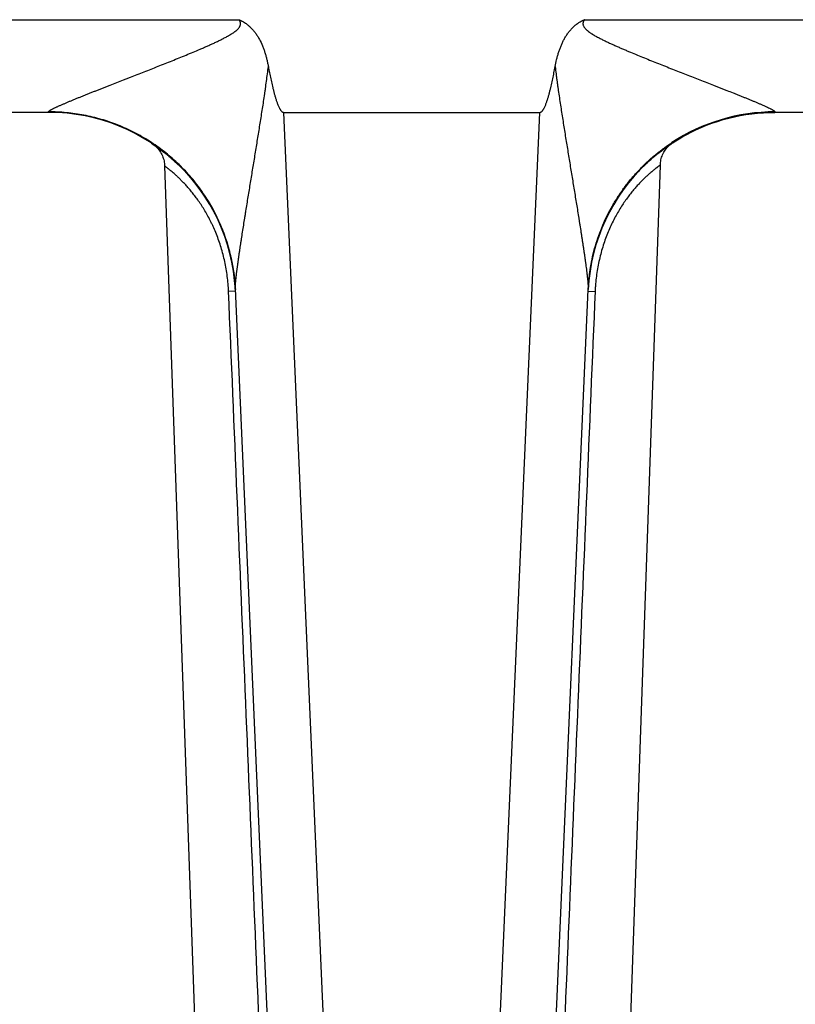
# Model space of a CAD drawing. Header units: inches. Extents: x 0 to 34, y 0 to 22.
# Tile 187 of 224: x 19.306 to 19.721, y 9.567 to 10.094. Entities that reach past the tile are written whole.
import ezdxf

# ---------------------------------------------------------------- set-up
doc = ezdxf.new("R2010")
doc.units = ezdxf.units.IN
doc.header["$LTSCALE"] = 1.87
doc.header["$MEASUREMENT"] = 0
doc.layers.get('0').update_dxf_attribs({"linetype": 'CONTINUOUS'})

msp = doc.modelspace()

# ---------------------------------------------------------------- linework, layer by layer
at = {"color": 7, "linetype": 'CONTINUOUS'}
for p, q in [((19.0978076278, 10.094029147), (19.4234517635, 10.094029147)), ((19.6081818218, 10.094029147), (19.9338259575, 10.094029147)), ((19.3215876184, 10.0444654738), (19.1996717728, 10.0444654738)), ((19.3215876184, 10.0444654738), (19.3215527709, 10.0447315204)), ((19.4472882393, 10.0444654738), (19.584345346, 10.0444654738)), ((19.4472882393, 10.0444654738), (19.4877745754, 9.1171759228)), ((19.5438590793, 9.1171775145), (19.584345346, 10.0444654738)), ((19.7070778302, 10.0444210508), (19.7100459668, 10.0444651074)), ((19.7100808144, 10.0447315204), (19.7100459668, 10.0444654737)), ((19.8319618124, 10.0444654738), (19.7100459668, 10.0444654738)), ((19.3764906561, 10.0280457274), (19.3770833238, 10.0276533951)), ((19.6549692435, 10.0279132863), (19.6554368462, 10.0282345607)), ((19.3770237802, 10.0276930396), (19.3775337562, 10.0273346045)), ((19.3775337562, 10.0273346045), (19.3780649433, 10.0269252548)), ((19.3792781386, 10.026145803), (19.3800671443, 10.0255745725)), ((19.3836361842, 10.0157746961), (19.4176877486, 9.0406654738)), ((19.6487564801, 10.0162662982), (19.6146877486, 9.0406654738)), ((19.4055520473, 9.9987799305), (19.4064187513, 9.9974163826)), ((19.406223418, 9.9977277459), (19.4070253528, 9.9964319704)), ((19.406869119, 9.9966876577), (19.4076085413, 9.9954608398)), ((19.6244315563, 9.9961403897), (19.6248201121, 9.9967787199)), ((19.6248102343, 9.9967623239), (19.6252397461, 9.9974562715)), ((19.6251728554, 9.9973487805), (19.6256896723, 9.9981695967)), ((19.6255427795, 9.9979378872), (19.6260369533, 9.9987098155)), ((19.4074922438, 9.9956561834), (19.4081694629, 9.9945026)), ((19.4080939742, 9.9946326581), (19.4087091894, 9.9935568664)), ((19.408674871, 9.99361737), (19.4092354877, 9.9926105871)), ((19.4092287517, 9.992623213), (19.40977637, 9.9916125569)), ((19.4097291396, 9.991701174), (19.4102980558, 9.9906235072)), ((19.6215575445, 9.9910477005), (19.6218808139, 9.9916570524)), ((19.6218540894, 9.9916067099), (19.6221652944, 9.9921847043)), ((19.6221567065, 9.9921685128), (19.622465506, 9.9927330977)), ((19.6224563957, 9.9927169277), (19.6227806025, 9.9933004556)), ((19.6227555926, 9.9932560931), (19.6231021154, 9.9938705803)), ((19.6230644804, 9.9938046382), (19.623430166, 9.9944434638)), ((19.6233847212, 9.9943649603), (19.6237648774, 9.995019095)), ((19.6237180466, 9.9949394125), (19.6241063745, 9.9955974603)), ((19.6240662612, 9.9955303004), (19.624454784, 9.9961785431)), ((19.4102113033, 9.990790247), (19.4108010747, 9.9896436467)), ((19.4106761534, 9.9898898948), (19.4112859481, 9.9886731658)), ((19.4122033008, 9.986761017), (19.4127665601, 9.9855332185)), ((19.6188922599, 9.9855891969), (19.6191444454, 9.9861431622)), ((19.6191140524, 9.9860773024), (19.6193910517, 9.9866768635)), ((19.6193404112, 9.9865684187), (19.6196428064, 9.9872133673)), ((19.6195714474, 9.9870626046), (19.619899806, 9.9877526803)), ((19.6198072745, 9.987559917), (19.6201621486, 9.9882948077)), ((19.6200480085, 9.9880604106), (19.6204299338, 9.9888397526)), ((19.6202937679, 9.988564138), (19.6207032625, 9.9893875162)), ((19.6205446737, 9.9890711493), (19.6209822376, 9.9899380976)), ((19.6208008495, 9.9895814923), (19.621266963, 9.990491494)), ((19.6210624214, 9.9900952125), (19.6213295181, 9.9906123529)), ((19.621266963, 9.990491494), (19.6216022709, 9.9911329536)), ((19.412636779, 9.9858196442), (19.4131419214, 9.9846894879)), ((19.4130540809, 9.9848883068), (19.4135042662, 9.9838544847)), ((19.41345545, 9.9839676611), (19.4138540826, 9.9830279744)), ((19.4138410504, 9.9830585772), (19.4142110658, 9.9821619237)), ((19.4141918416, 9.9822097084), (19.4145656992, 9.9812785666)), ((19.4145179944, 9.9813994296), (19.4149051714, 9.980409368)), ((19.6167258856, 9.9804034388), (19.6169413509, 9.9809573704)), ((19.6169036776, 9.9808617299), (19.6171414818, 9.9814639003)), ((19.6170850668, 9.9813225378), (19.6173458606, 9.9819730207)), ((19.6172701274, 9.9817859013), (19.6175545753, 9.9824847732)), ((19.6174589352, 9.982251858), (19.6177677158, 9.9829991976)), ((19.6176515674, 9.9827204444), (19.6179853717, 9.9835163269)), ((19.6178481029, 9.9831916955), (19.6182076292, 9.984036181)), ((19.618048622, 9.9836656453), (19.6184345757, 9.984558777)), ((19.6182532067, 9.9841423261), (19.6184619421, 9.9846217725)), ((19.6186663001, 9.9850841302), (19.6189028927, 9.9856122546)), ((19.4148328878, 9.9805970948), (19.4152297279, 9.9795551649)), ((19.4151367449, 9.9798029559), (19.4155398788, 9.9787161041)), ((19.415429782, 9.9790172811), (19.4158364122, 9.977891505)), ((19.4157122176, 9.9782403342), (19.4161200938, 9.9770806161)), ((19.4159842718, 9.9774723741), (19.4163916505, 9.976282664)), ((19.4162461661, 9.9767136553), (19.4164981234, 9.9759644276)), ((19.4163916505, 9.976282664), (19.4167403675, 9.9752249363)), ((19.4166517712, 9.9754968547), (19.4169731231, 9.9744954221)), ((19.6148416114, 9.9750640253), (19.6149969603, 9.9755432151)), ((19.61498785, 9.9755161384), (19.615155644, 9.9760243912)), ((19.6151305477, 9.9759496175), (19.6153177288, 9.9765076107)), ((19.6152761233, 9.9763851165), (19.6154832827, 9.9769929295)), ((19.6154246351, 9.9768226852), (19.6156523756, 9.9774804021)), ((19.6155761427, 9.9772623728), (19.6158250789, 9.9779700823)), ((19.6157307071, 9.9777042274), (19.616001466, 9.9784620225)), ((19.6158883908, 9.9781482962), (19.616181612, 9.9789562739)), ((19.6162133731, 9.9790432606), (19.6163808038, 9.9794942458)), ((19.6165516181, 9.9799476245), (19.6167453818, 9.9804533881)), ((19.4169011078, 9.9747223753), (19.4171966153, 9.9737761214)), ((19.4171402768, 9.973958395), (19.4174110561, 9.9730673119)), ((19.4173698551, 9.973204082), (19.4176165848, 9.9723695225)), ((19.4175902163, 9.9724591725), (19.4178133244, 9.9716833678)), ((19.4178015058, 9.9717241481), (19.4180038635, 9.9709995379)), ((19.4180014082, 9.971009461), (19.418197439, 9.9702858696)), ((19.4181809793, 9.9703484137), (19.4183823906, 9.9695836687)), ((19.6133369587, 9.9699118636), (19.6134876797, 9.9704789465)), ((19.6134589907, 9.9703711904), (19.6135983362, 9.9708862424)), ((19.613583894, 9.9708324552), (19.6137116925, 9.9712956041)), ((19.6137115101, 9.9712959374), (19.6139455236, 9.9721223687)), ((19.6138424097, 9.9717605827), (19.6140664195, 9.9725390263)), ((19.6139760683, 9.9722273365), (19.6141899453, 9.9729579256)), ((19.6141126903, 9.9726958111), (19.6143161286, 9.9733790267)), ((19.6142522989, 9.9731659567), (19.6144449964, 9.9738022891)), ((19.6143949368, 9.9736377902), (19.614576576, 9.9742276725)), ((19.6145406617, 9.9741113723), (19.6147108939, 9.9746551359)), ((19.4183521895, 9.9697008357), (19.4185588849, 9.9688934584)), ((19.4185152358, 9.9690671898), (19.4187270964, 9.9682157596)), ((19.4186705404, 9.9684470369), (19.4188872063, 9.9675510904)), ((19.4188185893, 9.9678395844), (19.4190394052, 9.9668999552)), ((19.4189598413, 9.9672440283), (19.4191838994, 9.9662628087)), ((19.419094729, 9.9666595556), (19.4193209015, 9.9656400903)), ((19.4192236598, 9.9660853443), (19.4193470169, 9.9655205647)), ((19.4193209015, 9.9656400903), (19.4194651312, 9.9649645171)), ((19.6120870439, 9.9645704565), (19.6121864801, 9.9650503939)), ((19.6121766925, 9.9650023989), (19.6123455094, 9.9657923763)), ((19.6122688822, 9.9654369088), (19.6124282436, 9.9661678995)), ((19.6123636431, 9.9658739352), (19.6125131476, 9.9665463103)), ((19.6124610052, 9.9663134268), (19.6126002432, 9.9669275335)), ((19.6125609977, 9.966755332), (19.6126895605, 9.9673115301)), ((19.6126636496, 9.967199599), (19.6127811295, 9.9676982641)), ((19.6127689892, 9.9676461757), (19.6129711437, 9.9684797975)), ((19.6128770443, 9.9680950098), (19.6130696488, 9.9688745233)), ((19.6129878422, 9.9685460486), (19.6131705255, 9.9692718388)), ((19.6131014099, 9.9689992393), (19.6132738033, 9.9696717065)), ((19.6132177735, 9.9694545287), (19.6133795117, 9.9700740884)), ((19.4195732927, 9.9644396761), (19.4196891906, 9.9638624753)), ((19.4196862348, 9.9638789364), (19.4197987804, 9.963299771)), ((19.4197894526, 9.9633499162), (19.4199025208, 9.962750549)), ((19.4198879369, 9.9628304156), (19.4200008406, 9.9622137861)), ((19.4199818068, 9.9623206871), (19.4200941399, 9.9616884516)), ((19.4200711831, 9.9618209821), (19.4201827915, 9.9611735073)), ((19.4201561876, 9.9613315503), (19.420267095, 9.960668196)), ((19.4202369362, 9.9608526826), (19.4203471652, 9.9601727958)), ((19.4203135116, 9.9603848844), (19.4204230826, 9.9596878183)), ((19.4203859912, 9.9599287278), (19.4204949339, 9.9592137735)), ((19.6111392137, 9.959217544), (19.6112596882, 9.9600037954)), ((19.6112486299, 9.9599353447), (19.6113500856, 9.9605698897)), ((19.6113233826, 9.9604034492), (19.6114575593, 9.9612133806)), ((19.6114032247, 9.9608922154), (19.6115280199, 9.9616229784)), ((19.611514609, 9.9615475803), (19.6116332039, 9.9622180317)), ((19.6116007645, 9.9620355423), (19.6117532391, 9.9628693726)), ((19.6116953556, 9.9625591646), (19.611833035, 9.9632905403)), ((19.6118255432, 9.963252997), (19.6119637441, 9.9639615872)), ((19.6119152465, 9.9637144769), (19.6120359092, 9.9643211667)), ((19.6119999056, 9.9641411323), (19.6121101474, 9.9646841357)), ((19.4204544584, 9.959484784), (19.4205798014, 9.9586352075)), ((19.4205628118, 9.95875117), (19.420637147, 9.958228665)), ((19.4206268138, 9.9583005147), (19.4207436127, 9.9574369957)), ((19.4206913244, 9.9578330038), (19.4207966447, 9.9570249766)), ((19.4207912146, 9.9570703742), (19.4208811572, 9.9563411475)), ((19.4208462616, 9.9566266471), (19.4209359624, 9.9558707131)), ((19.4209226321, 9.9559891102), (19.4209989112, 9.9553114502)), ((19.420976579, 9.9555111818), (19.4210506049, 9.9548234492)), ((19.4210338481, 9.9549863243), (19.421097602, 9.9543652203)), ((19.4210844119, 9.9544935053), (19.4211534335, 9.9537870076)), ((19.6104703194, 9.9536813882), (19.6105381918, 9.9543839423)), ((19.6105190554, 9.9541935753), (19.6105717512, 9.9547183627)), ((19.610569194, 9.9546901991), (19.6106359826, 9.9553203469)), ((19.610628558, 9.9552552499), (19.6107094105, 9.9559729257)), ((19.6106896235, 9.9558037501), (19.6107550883, 9.9563633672)), ((19.6107488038, 9.9563080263), (19.6108333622, 9.9569966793)), ((19.6108250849, 9.9569335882), (19.6108997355, 9.9575138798)), ((19.6108787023, 9.9573505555), (19.6109791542, 9.9581037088)), ((19.6109759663, 9.9580781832), (19.6110824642, 9.9588319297)), ((19.6110635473, 9.9587032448), (19.6111532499, 9.9593134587)), ((19.4211459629, 9.9538627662), (19.4212020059, 9.953252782)), ((19.4211997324, 9.95327451), (19.4212446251, 9.9527554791)), ((19.4212237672, 9.9529983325), (19.4212659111, 9.9524909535)), ((19.4212640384, 9.952518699), (19.4213004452, 9.9520496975)), ((19.4212990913, 9.9520723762), (19.4213420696, 9.9514862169)), ((19.4213397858, 9.9515131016), (19.4213735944, 9.9510164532)), ((19.4213727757, 9.9510351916), (19.4214041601, 9.9505392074)), ((19.421400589, 9.9505902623), (19.4214271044, 9.9501482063)), ((19.4214202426, 9.9502582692), (19.4214348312, 9.9499921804)), ((19.4214331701, 9.9501521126), (19.4598909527, 9.0693568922)), ((19.5717426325, 9.0693568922), (19.6101759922, 9.9496255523)), ((19.6101860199, 9.9499777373), (19.6101759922, 9.9496255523)), ((19.6101821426, 9.9496252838), (19.6102019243, 9.9500572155)), ((19.6101986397, 9.9499899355), (19.6102132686, 9.9502569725)), ((19.6102132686, 9.9502569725), (19.6102723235, 9.951201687)), ((19.6102723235, 9.951201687), (19.6103060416, 9.9516844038)), ((19.6103047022, 9.9516711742), (19.6103503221, 9.9522723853)), ((19.6103492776, 9.9522637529), (19.610387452, 9.9527329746)), ((19.6103850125, 9.952707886), (19.610430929, 9.9532413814)), ((19.6104254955, 9.9531835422), (19.6104811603, 9.9537940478)), ((19.4214921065, 9.948827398), (19.4178302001, 9.9486966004)), ((19.610141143, 9.9488274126), (19.6138796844, 9.9486966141))]:
    msp.add_line(p, q, dxfattribs=at)
for points in [[(19.6554379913, 10.0282388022), (19.6570881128, 10.0292915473), (19.6588613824, 10.030373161), (19.6607870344, 10.0314915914), (19.6629114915, 10.0326602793), (19.6652561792, 10.0338738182), (19.6678216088, 10.0351135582), (19.6705708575, 10.0363440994), (19.6734406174, 10.0375246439), (19.6763815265, 10.0386284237), (19.6793590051, 10.0396403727), (19.6823579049, 10.040555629), (19.6853814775, 10.0413757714), (19.6884316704, 10.0421013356), (19.6915045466, 10.042731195), (19.6945952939, 10.0432643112), (19.6977006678, 10.04370017), (19.7008182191, 10.044038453), (19.7039450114, 10.0442788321), (19.7070778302, 10.0444210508)], [(19.6259201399, 9.9985296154), (19.6263050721, 9.9991239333), (19.6266977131, 9.9997208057), (19.6270982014, 10.000320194), (19.6275066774, 10.0009220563), (19.6279232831, 10.0015263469), (19.6283481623, 10.0021330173), (19.6287814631, 10.0027420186), (19.6292233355, 10.0033532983), (19.6296739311, 10.0039668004), (19.6301334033, 10.0045824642), (19.6306019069, 10.0052002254), (19.6310795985, 10.0058200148), (19.6315666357, 10.0064417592), (19.6320631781, 10.0070653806), (19.6325693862, 10.0076907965), (19.6330854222, 10.0083179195), (19.6336114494, 10.0089466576), (19.6341476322, 10.0095769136), (19.6346941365, 10.0102085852), (19.635251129, 10.0108415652), (19.6358188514, 10.0114758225), (19.6363990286, 10.012112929), (19.6369948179, 10.012755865), (19.6376095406, 10.0134075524), (19.6382466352, 10.0140707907), (19.6389096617, 10.0147482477), (19.6396023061, 10.0154424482), (19.6403304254, 10.0161577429), (19.6411140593, 10.0169115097), (19.6419667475, 10.0177133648), (19.6428792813, 10.0185510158), (19.6438402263, 10.0194109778), (19.6448454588, 10.0202871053), (19.6458963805, 10.0211782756), (19.6469945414, 10.022083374), (19.6481415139, 10.0230011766), (19.6493394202, 10.0239307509), (19.6505922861, 10.0248723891), (19.6519046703, 10.0258263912), (19.653281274, 10.0267927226), (19.6547275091, 10.0277713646), (19.6551428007, 10.028045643)], [(19.3778650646, 10.0271265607), (19.3787728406, 10.0265011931), (19.380715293, 10.0251124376), (19.3825436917, 10.0237395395), (19.3842713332, 10.0223806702), (19.385907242, 10.0210358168), (19.3874600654, 10.019704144), (19.3889376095, 10.0183844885), (19.3903449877, 10.0170772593), (19.3916863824, 10.0157831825), (19.3929658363, 10.0145026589), (19.3941872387, 10.0132357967), (19.3953537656, 10.0119830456), (19.3964676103, 10.0107456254), (19.397530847, 10.0095246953), (19.3985455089, 10.008321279), (19.3995135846, 10.007136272), (19.4004369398, 10.0059705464), (19.401317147, 10.0048251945), (19.4021557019, 10.0037012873), (19.4029540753, 10.0025998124), (19.4037137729, 10.0015215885), (19.4044371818, 10.0004660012), (19.4051272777, 9.9994312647), (19.4057869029, 9.9984154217)], [(19.3780649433, 10.0269252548), (19.3785952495, 10.0264766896), (19.3791163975, 10.0259921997), (19.3796217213, 10.0254752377), (19.3801053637, 10.024930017), (19.3805622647, 10.0243615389), (19.380989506, 10.0237736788), (19.3813868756, 10.0231672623), (19.3817543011, 10.0225426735), (19.3820914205, 10.0219004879), (19.3823973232, 10.0212422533), (19.3826711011, 10.0205697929), (19.3829119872, 10.0198849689), (19.3831194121, 10.0191894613), (19.3832929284, 10.018484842), (19.3834321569, 10.0177726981), (19.3835367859, 10.0170546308), (19.383606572, 10.0163322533), (19.3836364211, 10.0157749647)], [(19.648756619, 10.0162735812), (19.6487867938, 10.0168353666), (19.6488573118, 10.0175619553), (19.6489630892, 10.0182842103), (19.6491038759, 10.0190004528), (19.6492793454, 10.0197090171), (19.6494890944, 10.0204082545), (19.6497326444, 10.0210965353), (19.6500094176, 10.0217721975), (19.6503187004, 10.0224335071), (19.6506596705, 10.0230787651), (19.6510314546, 10.0237064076), (19.6514333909, 10.0243153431), (19.6518649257, 10.0249046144), (19.6523254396, 10.025473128), (19.6528130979, 10.0260184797), (19.6533249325, 10.0265376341), (19.6538575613, 10.0270279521), (19.6544071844, 10.0274871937), (19.6549692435, 10.0279132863)], [(19.3872747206, 10.019859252), (19.3879701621, 10.0192544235), (19.3894051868, 10.0179556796), (19.3907691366, 10.0166731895), (19.3920752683, 10.0153987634), (19.3933279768, 10.0141315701), (19.3945295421, 10.0128725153), (19.3956821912, 10.0116223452), (19.3967880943, 10.0103816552), (19.3978493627, 10.0091508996), (19.3988680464, 10.0079303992), (19.3998459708, 10.006720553), (19.4007833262, 10.0055237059), (19.4016794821, 10.0043433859), (19.4025339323, 10.0031831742)], [(19.4025339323, 10.0031831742), (19.4033463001, 10.0020466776), (19.4041174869, 10.0009358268), (19.4048513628, 9.9998480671), (19.4055520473, 9.9987799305)], [(19.411124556, 9.9889995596), (19.4117531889, 9.9877122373), (19.4122033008, 9.986761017)], [(19.4115572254, 9.9881188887), (19.4119747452, 9.9872477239), (19.412377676, 9.9863858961)], [(19.6184345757, 9.984558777), (19.6186749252, 9.9851040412), (19.6188922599, 9.9855891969)], [(19.6146895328, 9.9745867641), (19.6148479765, 9.9750846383), (19.61498785, 9.9755161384)], [(19.6160492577, 9.9785946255), (19.6163655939, 9.9794528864), (19.6165534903, 9.9799519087)], [(19.4194506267, 9.9650322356), (19.4195781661, 9.964417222), (19.4196862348, 9.9638789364)]]:
    msp.add_lwpolyline(points, dxfattribs=at)
for centre, radius, start, end in [((19.3215876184, 9.9444654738), 0.1, 2.9573092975, 90.0000274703), ((19.7100459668, 9.9444654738), 0.1, 90, 177.0422230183), ((19.7100087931, 9.944395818), 0.1003363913, 89.9588736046, 123.2598528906), ((19.322461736, 9.9452856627), 0.0990858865, 3.4593837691, 35.3823600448), ((19.3226200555, 9.945315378), 0.0989253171, 2.4970109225, 2.7097287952), ((19.4366960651, 9.9502313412), 0.0152510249, 180.3055263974, 180.7833406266), ((19.4345849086, 9.9501920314), 0.0131395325, 180.7378011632, 182.4709346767), ((19.5939159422, 9.9502259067), 0.0162719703, 359.1261285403, 359.3969847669)]:
    msp.add_arc(centre, radius, start, end, dxfattribs=at)
for points, knots in [([(19.3215527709, 10.0447315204), (19.3215503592, 10.0447498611), (19.3215521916, 10.0447902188), (19.3215725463, 10.0448520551), (19.3216095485, 10.0449181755), (19.3216629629, 10.0449888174), (19.3217324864, 10.0450641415), (19.3218177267, 10.0451441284), (19.3219182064, 10.0452287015), (19.3220334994, 10.0453177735), (19.322163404, 10.0454111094), (19.3223077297, 10.0455083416), (19.3224658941, 10.0456094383), (19.3227014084, 10.0457534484), (19.3230262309, 10.0459407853), (19.323450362, 10.0461729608), (19.3239162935, 10.0464163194), (19.3244205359, 10.0466695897), (19.3249592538, 10.0469319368), (19.3255287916, 10.0472024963), (19.3261260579, 10.0474804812), (19.3267486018, 10.0477648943), (19.3273941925, 10.0480549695), (19.32829415, 10.0484536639), (19.3294627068, 10.0489614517), (19.3309108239, 10.0495797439), (19.3324119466, 10.0502108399), (19.3339581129, 10.0508520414), (19.3355421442, 10.0515027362), (19.3371586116, 10.0521617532), (19.338803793, 10.0528264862), (19.3404735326, 10.0534973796), (19.3421646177, 10.0541738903), (19.343874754, 10.0548551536), (19.3456022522, 10.0555397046), (19.3473447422, 10.0562282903), (19.3491003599, 10.0569211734), (19.3508682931, 10.0576168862), (19.3526474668, 10.0583151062), (19.3550383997, 10.0592525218), (19.3580475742, 10.0604311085), (19.3610699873, 10.0616121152), (19.3635013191, 10.0625627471), (19.3659479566, 10.0635196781), (19.3690186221, 10.0647210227), (19.3727160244, 10.066169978), (19.3764280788, 10.0676292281), (19.3801522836, 10.06909908), (19.3838861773, 10.0705807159), (19.3876274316, 10.0720756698), (19.3913737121, 10.0735860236), (19.3951224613, 10.0751148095), (19.3988706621, 10.0766664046), (19.4019892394, 10.0779833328), (19.4044795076, 10.0790562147), (19.4063446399, 10.0798725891), (19.4082051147, 10.0807029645), (19.4100597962, 10.0815493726), (19.4119062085, 10.0824165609), (19.4134358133, 10.0831599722), (19.4146516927, 10.0837716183), (19.4155591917, 10.0842398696), (19.4164612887, 10.0847189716), (19.4172070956, 10.0851295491), (19.4177996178, 10.0854655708), (19.4182417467, 10.0857217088), (19.4186811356, 10.0859826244), (19.4191173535, 10.0862489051), (19.4195500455, 10.0865209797), (19.420121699, 10.0868921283), (19.4208246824, 10.0873739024), (19.4215055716, 10.0878869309), (19.4220313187, 10.0883211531), (19.4224137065, 10.0886609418), (19.4227808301, 10.0890173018), (19.4231283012, 10.0893930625), (19.4234499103, 10.089791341), (19.4236904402, 10.0901441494), (19.4238594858, 10.0904406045), (19.4239726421, 10.0906703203), (19.4240695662, 10.0909074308), (19.4241481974, 10.0911512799), (19.4242075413, 10.0914006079), (19.4242451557, 10.0916542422), (19.4242591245, 10.091910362), (19.42424874, 10.0921667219), (19.4242145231, 10.092421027), (19.4241583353, 10.0926714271), (19.4240809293, 10.0929161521), (19.4239839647, 10.0931537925), (19.4238893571, 10.093345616), (19.4238063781, 10.0934951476), (19.4237407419, 10.0936053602), (19.42367223, 10.0937138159), (19.4235777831, 10.0938564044), (19.4235032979, 10.0939609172), (19.4234517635, 10.094029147)], [0, 0, 0, 0, 0.0004765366, 0.0010215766, 0.001663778, 0.00241988, 0.0032981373, 0.004301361, 0.0054292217, 0.0066801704, 0.0080536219, 0.0095491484, 0.0111625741, 0.0128888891, 0.0166601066, 0.0208207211, 0.0253440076, 0.0302006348, 0.0353563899, 0.0407795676, 0.0464434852, 0.0523270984, 0.058410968, 0.0646759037, 0.077683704, 0.0912327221, 0.1052382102, 0.1196319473, 0.1343521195, 0.1493526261, 0.1646008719, 0.1800618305, 0.1957084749, 0.2115209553, 0.2274830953, 0.2435766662, 0.2597865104, 0.2761038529, 0.292519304, 0.3090222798, 0.3422607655, 0.3757714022, 0.3926146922, 0.4095108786, 0.4434478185, 0.4775555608, 0.5118111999, 0.546196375, 0.5806954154, 0.6152948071, 0.6499830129, 0.6847499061, 0.7195864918, 0.7544847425, 0.7719548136, 0.7894376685, 0.8069324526, 0.8244384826, 0.8419548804, 0.8594809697, 0.8682474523, 0.8770161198, 0.8857868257, 0.8945594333, 0.8989465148, 0.9033340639, 0.9077220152, 0.9121104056, 0.9164992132, 0.9208884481, 0.9296676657, 0.9384480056, 0.9428390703, 0.9472304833, 0.9516221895, 0.9560141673, 0.9604064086, 0.9647988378, 0.9669959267, 0.9691932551, 0.9713907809, 0.9735886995, 0.9757869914, 0.9779857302, 0.9801849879, 0.9823848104, 0.9845852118, 0.9867861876, 0.9889875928, 0.9911894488, 0.9933917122, 0.9944930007, 0.9955942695, 0.9966957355, 0.9977973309, 1, 1, 1, 1]), ([(19.4234517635, 10.094029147), (19.42352546, 10.0939970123), (19.4236728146, 10.093932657), (19.4238932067, 10.0938346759), (19.4241123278, 10.0937338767), (19.4243298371, 10.0936296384), (19.424546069, 10.093522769), (19.424761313, 10.0934139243), (19.424975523, 10.0933030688), (19.4252595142, 10.0931521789), (19.4256111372, 10.0929572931), (19.426166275, 10.0926324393), (19.4271161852, 10.0920284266), (19.4281479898, 10.0912565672), (19.4291196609, 10.0904134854), (19.4300504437, 10.0895252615), (19.431136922, 10.0883374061), (19.4323204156, 10.0868117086), (19.4333898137, 10.085204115), (19.4346711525, 10.0829725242), (19.4356210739, 10.0809267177), (19.436329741, 10.0791327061), (19.4367763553, 10.0779263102), (19.4372877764, 10.0764014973), (19.4377417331, 10.0748586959), (19.4380740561, 10.0736160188), (19.4383871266, 10.0723683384), (19.4387436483, 10.0708002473), (19.4389948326, 10.0695385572), (19.4391129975, 10.0689063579)], [0, 0, 0, 0, 0.0078137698, 0.0156274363, 0.0234406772, 0.0312542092, 0.0390682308, 0.0468821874, 0.0546957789, 0.0625092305, 0.0781363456, 0.0937635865, 0.12501554, 0.1875013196, 0.2187542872, 0.2500075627, 0.3125003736, 0.3749963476, 0.4374948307, 0.4999953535, 0.6249586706, 0.6562128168, 0.6874669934, 0.7499722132, 0.8124781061, 0.8437323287, 0.8749863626, 0.9374932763, 1, 1, 1, 1]), ([(19.5925206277, 10.0689065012), (19.5927569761, 10.0701707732), (19.5930902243, 10.0717447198), (19.5935592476, 10.0736162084), (19.5938083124, 10.0745482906), (19.5940729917, 10.0754760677), (19.5944480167, 10.0767065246), (19.5948574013, 10.0779263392), (19.5953037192, 10.0791328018), (19.5957759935, 10.0803293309), (19.5964189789, 10.0818037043), (19.5971386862, 10.0832424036), (19.5977633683, 10.0843669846), (19.5984219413, 10.0854720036), (19.5993125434, 10.0868121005), (19.6004966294, 10.0883374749), (19.6018008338, 10.0897618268), (19.6029897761, 10.0908476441), (19.6040011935, 10.0916427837), (19.6047886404, 10.0922007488), (19.605467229, 10.0926324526), (19.6060223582, 10.0929573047), (19.6064444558, 10.0931908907), (19.6068718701, 10.0934145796), (19.6073038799, 10.0936292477), (19.6077404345, 10.0938345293), (19.6080343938, 10.0939649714), (19.6081818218, 10.094029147)], [0, 0, 0, 0, 0.1249970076, 0.1562496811, 0.1875025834, 0.2187552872, 0.25000816, 0.3125107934, 0.3437636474, 0.375016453, 0.4375173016, 0.5000170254, 0.5312698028, 0.5625224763, 0.6250183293, 0.687511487, 0.7500018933, 0.8124883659, 0.8437396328, 0.8749906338, 0.9062413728, 0.9218678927, 0.9374943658, 0.9531207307, 0.9687472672, 0.9843735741, 1, 1, 1, 1]), ([(19.6081818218, 10.094029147), (19.6081302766, 10.0939609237), (19.608030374, 10.093822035), (19.6078905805, 10.0936068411), (19.6077628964, 10.0933842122), (19.6076497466, 10.0931538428), (19.6075535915, 10.0929158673), (19.6074762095, 10.0926711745), (19.6074189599, 10.0924210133), (19.6073844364, 10.0921667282), (19.6073739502, 10.0919103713), (19.6073877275, 10.0916542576), (19.6074245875, 10.0914005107), (19.607503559, 10.0910681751), (19.6076540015, 10.0906672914), (19.6078962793, 10.0902155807), (19.6081828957, 10.0897910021), (19.6085048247, 10.0893928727), (19.6088526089, 10.0890174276), (19.6092199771, 10.0886613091), (19.6096023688, 10.0883215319), (19.6101277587, 10.087886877), (19.6108086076, 10.0873737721), (19.6115117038, 10.0868921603), (19.6120834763, 10.0865211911), (19.6126603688, 10.0861584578), (19.6133901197, 10.0857191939), (19.6142769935, 10.0852115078), (19.6151723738, 10.0847194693), (19.6160741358, 10.0842397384), (19.6169816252, 10.0837714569), (19.6181977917, 10.0831603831), (19.6197271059, 10.0824163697), (19.6215736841, 10.0815495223), (19.6234282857, 10.0807029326), (19.6252888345, 10.0798727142), (19.6271539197, 10.0790562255), (19.6290223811, 10.0782512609), (19.6308932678, 10.0774560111), (19.63338888, 10.0764072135), (19.6365110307, 10.0751149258), (19.6402597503, 10.0735860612), (19.6440060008, 10.0720756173), (19.6477472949, 10.070580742), (19.6514812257, 10.0690991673), (19.6552054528, 10.0676293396), (19.658917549, 10.0661701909), (19.6626148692, 10.064721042), (19.6662943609, 10.0632812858), (19.669952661, 10.0618509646), (19.6735859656, 10.0604311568), (19.6765951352, 10.0592525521), (19.6789860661, 10.0583151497), (19.6807651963, 10.0576168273), (19.6825331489, 10.0569211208), (19.684865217, 10.0560010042), (19.6871783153, 10.0550862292), (19.689468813, 10.0541736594), (19.6911601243, 10.0534975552), (19.6928298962, 10.0528268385), (19.6944747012, 10.0521611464), (19.6960915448, 10.0515030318), (19.6976755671, 10.0508522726), (19.6992214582, 10.0502104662), (19.7007227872, 10.0495798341), (19.7021709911, 10.0489616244), (19.7035559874, 10.0483594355), (19.7048645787, 10.0477762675), (19.706080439, 10.0472171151), (19.7070248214, 10.0467640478), (19.7077170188, 10.0464160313), (19.7081833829, 10.0461730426), (19.7086077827, 10.0459410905), (19.7089864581, 10.0457220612), (19.709315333, 10.0455175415), (19.7095539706, 10.0453531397), (19.7097155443, 10.0452287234), (19.7098162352, 10.0451442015), (19.7099014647, 10.0450642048), (19.7099707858, 10.0449888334), (19.7100239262, 10.0449181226), (19.7100608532, 10.0448520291), (19.7100813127, 10.0447902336), (19.7100832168, 10.0447498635), (19.7100808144, 10.0447315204)], [0, 0, 0, 0, 0.0022027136, 0.0044054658, 0.0066078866, 0.0088101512, 0.0110119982, 0.0132135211, 0.0154144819, 0.0176148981, 0.0198147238, 0.0220139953, 0.0242127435, 0.0264110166, 0.0308034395, 0.0351960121, 0.0395884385, 0.0439806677, 0.0483727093, 0.0527645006, 0.0571559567, 0.0615470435, 0.0703274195, 0.0791066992, 0.0834959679, 0.087884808, 0.0966610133, 0.1054355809, 0.114208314, 0.1229790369, 0.1317477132, 0.1405143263, 0.1580404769, 0.1755570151, 0.1930631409, 0.2105580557, 0.2280410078, 0.2455111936, 0.2629677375, 0.2804097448, 0.3152465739, 0.3500136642, 0.3847020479, 0.4193016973, 0.4538010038, 0.4881864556, 0.5224423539, 0.5565501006, 0.5904871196, 0.6242271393, 0.6577379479, 0.6909766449, 0.7074796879, 0.7238950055, 0.7402125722, 0.7564229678, 0.7884779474, 0.8042903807, 0.8199387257, 0.8353997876, 0.850645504, 0.8656489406, 0.8803691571, 0.8947605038, 0.9087679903, 0.9223179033, 0.9353241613, 0.9476728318, 0.959223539, 0.9697982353, 0.9746535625, 0.9791814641, 0.9833444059, 0.9871118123, 0.9904492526, 0.9933190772, 0.9945720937, 0.9957013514, 0.9967043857, 0.9975813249, 0.9983361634, 0.998978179, 0.9995234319, 1, 1, 1, 1]), ([(19.421445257, 9.9501500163), (19.4214442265, 9.9503406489), (19.421449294, 9.9507378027), (19.4214726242, 9.9513584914), (19.4215045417, 9.9520198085), (19.421551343, 9.9527131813), (19.4216090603, 9.9534299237), (19.4216748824, 9.9541707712), (19.4217343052, 9.9548029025), (19.4217853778, 9.9553187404), (19.4218395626, 9.9558443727), (19.4219116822, 9.9565091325), (19.4220034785, 9.9573158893), (19.4221000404, 9.9581345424), (19.4222006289, 9.9589642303), (19.422304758, 9.9598038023), (19.4224121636, 9.9606518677), (19.4225233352, 9.9615069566), (19.4226384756, 9.9623681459), (19.4227565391, 9.963235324), (19.4228764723, 9.9641086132), (19.4229982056, 9.964987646), (19.423163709, 9.9661691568), (19.4233763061, 9.9676557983), (19.4236384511, 9.9694501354), (19.423906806, 9.9712575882), (19.4241800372, 9.9730768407), (19.4244576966, 9.9749064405), (19.4248347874, 9.9773631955), (19.4253162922, 9.980452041), (19.4259054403, 9.9841772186), (19.4264019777, 9.9872962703), (19.4268038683, 9.9898015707), (19.427209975, 9.9923181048), (19.4277224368, 9.9954726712), (19.4283408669, 9.9992681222), (19.4289631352, 10.003075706), (19.4295890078, 10.006893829), (19.4302174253, 10.0107213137), (19.4310582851, 10.0158407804), (19.4321110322, 10.0222575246), (19.4333688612, 10.0299767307), (19.4346140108, 10.0377191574), (19.4356323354, 10.0441857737), (19.4364269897, 10.0493701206), (19.4369129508, 10.0526156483), (19.4372935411, 10.0552148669), (19.437668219, 10.0578168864), (19.4381228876, 10.0610730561), (19.4386386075, 10.0649863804), (19.4389591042, 10.0675990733), (19.4391129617, 10.0689065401)], [0, 0, 0, 0, 0.0047621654, 0.0099199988, 0.0155155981, 0.0213007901, 0.0272792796, 0.0334778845, 0.0398802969, 0.0431397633, 0.0464267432, 0.0530803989, 0.0598431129, 0.0667099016, 0.0736724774, 0.0807208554, 0.087843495, 0.0950267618, 0.1022611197, 0.1095478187, 0.1168891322, 0.1242810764, 0.1317160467, 0.1466919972, 0.1617958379, 0.1770152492, 0.192337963, 0.2077513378, 0.2232428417, 0.2544276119, 0.2858439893, 0.3174561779, 0.3333241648, 0.3492277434, 0.3811337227, 0.41315981, 0.445290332, 0.4775108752, 0.5098113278, 0.5421829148, 0.6071112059, 0.6722476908, 0.737555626, 0.8030058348, 0.8357770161, 0.8685754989, 0.8849842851, 0.901399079, 0.9342455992, 0.9671134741, 1, 1, 1, 1]), ([(19.4391129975, 10.0689063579), (19.4393147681, 10.0678270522), (19.4397285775, 10.0656703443), (19.4402772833, 10.0629806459), (19.4407400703, 10.0608339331), (19.4411008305, 10.0592268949), (19.4414773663, 10.0576234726), (19.4418724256, 10.0560245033), (19.442289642, 10.0544311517), (19.4427340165, 10.052845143), (19.4431328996, 10.0515317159), (19.4434747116, 10.050488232), (19.4437445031, 10.0497101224), (19.44403034, 10.0489377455), (19.4443358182, 10.0481728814), (19.4446660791, 10.0474183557), (19.4449683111, 10.0468018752), (19.4452325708, 10.0463205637), (19.4454444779, 10.0459673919), (19.4456732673, 10.0456248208), (19.4459233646, 10.0452974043), (19.446154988, 10.0450433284), (19.4463584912, 10.0448588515), (19.4465216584, 10.0447329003), (19.4466965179, 10.04462355), (19.4468837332, 10.0445365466), (19.4470822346, 10.0444791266), (19.4472196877, 10.0444654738), (19.4472882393, 10.0444654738)], [0, 0, 0, 0, 0.1250038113, 0.2500073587, 0.3125094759, 0.3750115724, 0.4375136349, 0.5000156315, 0.5625174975, 0.6250191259, 0.687520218, 0.7187713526, 0.7500224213, 0.7812733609, 0.8125240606, 0.8437741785, 0.8750229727, 0.8906485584, 0.9062738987, 0.921898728, 0.9375225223, 0.9531434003, 0.9609562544, 0.9687685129, 0.9765795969, 0.984388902, 0.9921956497, 1, 1, 1, 1]), ([(19.584345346, 10.0444654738), (19.5844138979, 10.0444654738), (19.5845513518, 10.0444791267), (19.5847498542, 10.0445365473), (19.5849370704, 10.0446235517), (19.5851119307, 10.044732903), (19.5852750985, 10.0448588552), (19.5854786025, 10.0450433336), (19.5857102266, 10.0452974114), (19.5859603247, 10.0456248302), (19.5861891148, 10.0459674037), (19.5864010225, 10.0463205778), (19.586665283, 10.0468018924), (19.5869675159, 10.0474183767), (19.5872977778, 10.048172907), (19.5876032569, 10.0489377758), (19.5878890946, 10.0497101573), (19.5881588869, 10.0504882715), (19.5885007, 10.0515317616), (19.5888995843, 10.0528451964), (19.5893439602, 10.0544312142), (19.5897611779, 10.0560245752), (19.5901562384, 10.0576235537), (19.5905327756, 10.0592269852), (19.5908935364, 10.0608340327), (19.5913563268, 10.0629807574), (19.5919050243, 10.0656704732), (19.5923188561, 10.0678271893), (19.5925206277, 10.0689065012)], [0, 0, 0, 0, 0.0078043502, 0.0156110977, 0.0234204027, 0.0312314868, 0.0390437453, 0.0468565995, 0.0624774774, 0.0781012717, 0.093726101, 0.1093514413, 0.124977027, 0.1562258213, 0.1874759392, 0.2187266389, 0.2499775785, 0.2812286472, 0.3124797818, 0.3749808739, 0.4374825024, 0.4999843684, 0.562486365, 0.6249884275, 0.687490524, 0.7499926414, 0.874996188, 1, 1, 1, 1]), ([(19.5925206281, 10.0689065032), (19.5926721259, 10.0675971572), (19.592912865, 10.0656349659), (19.5932530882, 10.0630216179), (19.5935158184, 10.0610634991), (19.5937853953, 10.0591069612), (19.594152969, 10.0565007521), (19.5946258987, 10.0532467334), (19.5952104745, 10.0493467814), (19.5958074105, 10.0454520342), (19.5964142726, 10.0415624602), (19.5972335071, 10.0363862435), (19.5982725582, 10.0299303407), (19.5995317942, 10.0222020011), (19.600795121, 10.0145002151), (19.6018465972, 10.0081005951), (19.6026834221, 10.0029979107), (19.6033069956, 9.999186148), (19.6039261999, 9.9953863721), (19.6045395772, 9.9916002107), (19.6050452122, 9.9884543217), (19.6054462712, 9.9859462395), (19.605843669, 9.983452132), (19.6062367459, 9.980965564), (19.6066238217, 9.9784869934), (19.6069097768, 9.9766384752), (19.6071916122, 9.9747980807), (19.6074698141, 9.9729671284), (19.6077441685, 9.9711466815), (19.6080120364, 9.9693375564), (19.6082725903, 9.9675415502), (19.6085275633, 9.9657613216), (19.6087742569, 9.9639992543), (19.6090105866, 9.9622583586), (19.6092361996, 9.9605430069), (19.609413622, 9.9591316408), (19.6095480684, 9.958019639), (19.6096437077, 9.9572008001), (19.6097339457, 9.9563938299), (19.6098191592, 9.9556006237), (19.6098983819, 9.9548228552), (19.6099700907, 9.9540623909), (19.6100234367, 9.9534408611), (19.6100622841, 9.952955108), (19.6100888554, 9.952600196), (19.6101123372, 9.9522512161), (19.6101328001, 9.9519091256), (19.610150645, 9.9515758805), (19.6101656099, 9.951252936), (19.610177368, 9.9509398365), (19.6101850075, 9.9506358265), (19.6101884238, 9.9503416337), (19.6101880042, 9.950148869), (19.6101870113, 9.9500546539)], [0, 0, 0, 0, 0.0329001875, 0.0493433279, 0.0657813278, 0.0822139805, 0.0986411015, 0.1314777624, 0.1642893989, 0.1970737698, 0.2298282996, 0.2625502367, 0.3278836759, 0.3930454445, 0.4579985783, 0.5226944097, 0.5549259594, 0.5870663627, 0.6191032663, 0.6510219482, 0.6828035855, 0.698634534, 0.7144206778, 0.7458434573, 0.7614715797, 0.7770373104, 0.7925324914, 0.807944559, 0.8232636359, 0.8384851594, 0.8535937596, 0.8685623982, 0.8833742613, 0.8980049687, 0.9124147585, 0.9265591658, 0.9335106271, 0.9403731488, 0.9471367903, 0.9537786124, 0.9602859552, 0.9666507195, 0.9728442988, 0.9758566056, 0.9788141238, 0.9817278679, 0.9845869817, 0.9873681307, 0.9900577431, 0.9926564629, 0.9951886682, 0.9976481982, 1, 1, 1, 1]), ([(19.4214331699, 9.9501521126), (19.421355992, 9.9517271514), (19.4211262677, 9.954874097), (19.4205564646, 9.9595723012), (19.4197626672, 9.964238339), (19.4184083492, 9.9704014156), (19.4161648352, 9.9779747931), (19.4132082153, 9.9853004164), (19.4104324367, 9.9909711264), (19.4081489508, 9.9951220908), (19.4056696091, 9.9991601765), (19.4030000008, 10.0030763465), (19.4001460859, 10.0068617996), (19.3961042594, 10.0117228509), (19.3906225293, 10.0174321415), (19.3846214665, 10.0225958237), (19.3795428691, 10.0263713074), (19.3756014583, 10.0290204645), (19.3715378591, 10.0314800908), (19.3673612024, 10.0337447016), (19.363080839, 10.0358091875), (19.3572492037, 10.0382884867), (19.3497470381, 10.0408657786), (19.3420334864, 10.0427218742), (19.3357791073, 10.043764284), (19.3310548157, 10.0443235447), (19.3263092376, 10.0446587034), (19.3231381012, 10.0447322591), (19.3215527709, 10.0447315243)], [0, 0, 0, 0, 0.0311720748, 0.0623448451, 0.0935192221, 0.1246959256, 0.1870413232, 0.2494041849, 0.2806025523, 0.3118069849, 0.3430179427, 0.3742358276, 0.405460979, 0.4366936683, 0.4991647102, 0.5616674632, 0.592939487, 0.6242192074, 0.6555064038, 0.6868007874, 0.7181020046, 0.7494096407, 0.8120246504, 0.8746590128, 0.9059906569, 0.9373251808, 0.9686618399, 1, 1, 1, 1]), ([(19.6102019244, 9.9500572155), (19.6102952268, 9.9520014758), (19.610596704, 9.9558855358), (19.6113917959, 9.9616741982), (19.6125270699, 9.9674065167), (19.6139986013, 9.9730624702), (19.6158013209, 9.978622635), (19.6179290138, 9.9840678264), (19.6203743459, 9.9893792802), (19.6231288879, 9.9945386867), (19.6261831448, 9.9995282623), (19.6295265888, 10.0043308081), (19.6331476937, 10.0089297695), (19.6370339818, 10.0133092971), (19.6411720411, 10.0174542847), (19.6455476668, 10.0213504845), (19.6501455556, 10.0249843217), (19.6533484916, 10.0272236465), (19.6549812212, 10.0282953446)], [0, 0, 0, 0, 0.0624170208, 0.1248363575, 0.1872604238, 0.249691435, 0.3121315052, 0.3745826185, 0.4370466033, 0.4995251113, 0.5620195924, 0.6245312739, 0.6870611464, 0.7496099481, 0.812178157, 0.8747659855, 0.9373733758, 1, 1, 1, 1]), ([(19.4178304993, 9.9486966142), (19.4177743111, 9.9500414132), (19.4176044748, 9.9527259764), (19.41717856, 9.956730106), (19.4165856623, 9.9606934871), (19.4158311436, 9.9645986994), (19.4149214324, 9.9684281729), (19.4138634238, 9.9721640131), (19.4126703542, 9.9757901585), (19.4113569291, 9.9792915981), (19.4101661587, 9.9821128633), (19.4091655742, 9.9842951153), (19.4081528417, 9.9863901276), (19.4068439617, 9.9889024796), (19.4052071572, 9.9917700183), (19.4035381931, 9.9944595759), (19.4018562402, 9.9969677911), (19.4001789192, 9.9992921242), (19.398521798, 10.0014313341), (19.3969023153, 10.0033892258), (19.3953354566, 10.0051716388), (19.3938343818, 10.0067856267), (19.3924104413, 10.0082388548), (19.3910733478, 10.0095392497), (19.3898314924, 10.0106947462), (19.3886913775, 10.0117124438), (19.3876587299, 10.0125997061), (19.3868654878, 10.0132583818), (19.3862888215, 10.0137266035), (19.385901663, 10.0140370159), (19.3855443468, 10.0143202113), (19.3852171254, 10.0145766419), (19.3849202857, 10.0148067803), (19.3846540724, 10.0150110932), (19.384418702, 10.0151900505), (19.3842418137, 10.0153233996), (19.3841158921, 10.0154177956), (19.384033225, 10.0154795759), (19.3839583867, 10.0155353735), (19.38389139, 10.015585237), (19.3838322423, 10.0156292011), (19.3837809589, 10.0156673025), (19.3837431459, 10.0156954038), (19.3837168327, 10.0157149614), (19.3837000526, 10.0157274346), (19.3836852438, 10.0157384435), (19.3836724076, 10.0157479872), (19.3836615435, 10.0157560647), (19.3836526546, 10.0157626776), (19.3836464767, 10.0157672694), (19.3836425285, 10.0157702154), (19.3836402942, 10.015771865), (19.3836385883, 10.0157731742), (19.3836372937, 10.0157740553), (19.3836366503, 10.0157746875), (19.383636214, 10.0157748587), (19.3836361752, 10.0157749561)], [0, 0, 0, 0, 0.0518884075, 0.1036615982, 0.1551887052, 0.2063333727, 0.2569496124, 0.3068805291, 0.3559725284, 0.404070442, 0.4510093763, 0.4739905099, 0.4966142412, 0.5407100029, 0.5831687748, 0.6238726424, 0.662708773, 0.6995672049, 0.7343509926, 0.7670071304, 0.7975046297, 0.825826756, 0.8519678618, 0.8759308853, 0.8977241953, 0.9173560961, 0.9348426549, 0.9502072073, 0.9571026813, 0.9634787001, 0.9693373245, 0.9746791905, 0.9795053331, 0.9838170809, 0.987616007, 0.9909039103, 0.9923568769, 0.9936829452, 0.9948824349, 0.9959555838, 0.9969025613, 0.9977235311, 0.9984185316, 0.9987187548, 0.9989874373, 0.999224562, 0.9994301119, 0.9996040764, 0.9997464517, 0.9998572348, 0.9999007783, 0.9999364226, 0.9999641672, 0.9999840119, 0.9999959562, 1, 1, 1, 1]), ([(19.648756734, 10.0162735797), (19.6487566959, 10.0162734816), (19.6487562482, 10.0162733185), (19.6487555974, 10.0162726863), (19.6487542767, 10.0162718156), (19.64875254, 10.0162705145), (19.6487502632, 10.0162688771), (19.6487462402, 10.0162659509), (19.6487399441, 10.01626139), (19.6487308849, 10.0162548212), (19.6487198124, 10.0162467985), (19.6487067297, 10.0162373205), (19.6486916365, 10.016226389), (19.6486745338, 10.0162140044), (19.6486477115, 10.0161945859), (19.6486091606, 10.0161666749), (19.6485568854, 10.0161287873), (19.6484965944, 10.0160850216), (19.6484282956, 10.0160353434), (19.6483520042, 10.0159797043), (19.6482677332, 10.0159180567), (19.6481393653, 10.0158238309), (19.6479590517, 10.015690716), (19.6477191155, 10.0155121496), (19.6474477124, 10.0153084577), (19.6471450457, 10.0150792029), (19.6468113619, 10.0148238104), (19.6464469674, 10.0145415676), (19.6460521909, 10.0142317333), (19.6456273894, 10.0138935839), (19.6451729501, 10.0135264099), (19.6445066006, 10.012979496), (19.6436023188, 10.0122178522), (19.642439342, 10.0112002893), (19.6411721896, 10.0100445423), (19.639807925, 10.0087423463), (19.6383550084, 10.0072852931), (19.6368233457, 10.0056652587), (19.6352244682, 10.0038746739), (19.6335717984, 10.0019067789), (19.6318801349, 9.999756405), (19.6301663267, 9.9974198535), (19.6284481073, 9.9948959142), (19.6267447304, 9.9921855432), (19.6250758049, 9.989292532), (19.6234609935, 9.9862233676), (19.6219201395, 9.9829869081), (19.620470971, 9.9795948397), (19.6191316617, 9.9760601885), (19.6179164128, 9.9723983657), (19.6168397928, 9.9686252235), (19.6159123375, 9.9647579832), (19.6151435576, 9.9608139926), (19.6145407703, 9.9568109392), (19.6141807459, 9.9534426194), (19.6139796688, 9.9507337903), (19.6139081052, 9.9493759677), (19.6138796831, 9.9486966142)], [0, 0, 0, 0, 4.0134e-06, 1.59242e-05, 3.57323e-05, 6.34374e-05, 9.90393e-05, 0.0001425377, 0.0002532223, 0.0003954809, 0.0005693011, 0.0007746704, 0.0010115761, 0.0012800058, 0.0015799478, 0.0022743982, 0.0030950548, 0.0040420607, 0.0051155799, 0.0063158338, 0.007643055, 0.0090974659, 0.0123885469, 0.0161903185, 0.0205035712, 0.0253294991, 0.0306701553, 0.0365283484, 0.0429069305, 0.04980829, 0.0572343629, 0.0651871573, 0.0826833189, 0.1023199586, 0.1241149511, 0.148083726, 0.1742371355, 0.2025773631, 0.23309582, 0.2657710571, 0.3005638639, 0.337418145, 0.3762555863, 0.4169790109, 0.4594704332, 0.5035942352, 0.5492022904, 0.5961334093, 0.644225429, 0.6933101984, 0.7432266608, 0.7938158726, 0.8449273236, 0.8964179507, 0.9481511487, 0.9740694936, 1, 1, 1, 1]), ([(19.4542388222, 9.0692260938), (19.4512492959, 9.1425153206), (19.445242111, 9.2890940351), (19.436162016, 9.5089610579), (19.4270240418, 9.7288290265), (19.4208996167, 9.8754073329), (19.4178304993, 9.9486966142)], [0, 0, 0, 0, 0.2499938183, 0.49999243, 0.7499947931, 1, 1, 1, 1]), ([(19.6138796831, 9.9486966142), (19.610811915, 9.8754072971), (19.6046903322, 9.7288289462), (19.5955571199, 9.5089609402), (19.5864823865, 9.2890939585), (19.5804792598, 9.1425152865), (19.5774919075, 9.0692260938)], [0, 0, 0, 0, 0.2500053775, 0.5000077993, 0.7500063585, 1, 1, 1, 1])]:
    msp.add_open_spline(points, degree=3, knots=knots, dxfattribs=at)
msp.add_open_spline([(19.4214300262, 9.9500911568), (19.4214290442, 9.9501113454), (19.4214280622, 9.9501315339), (19.4214270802, 9.9501517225)], degree=3, dxfattribs=at)

doc.saveas('drawing.dxf')
